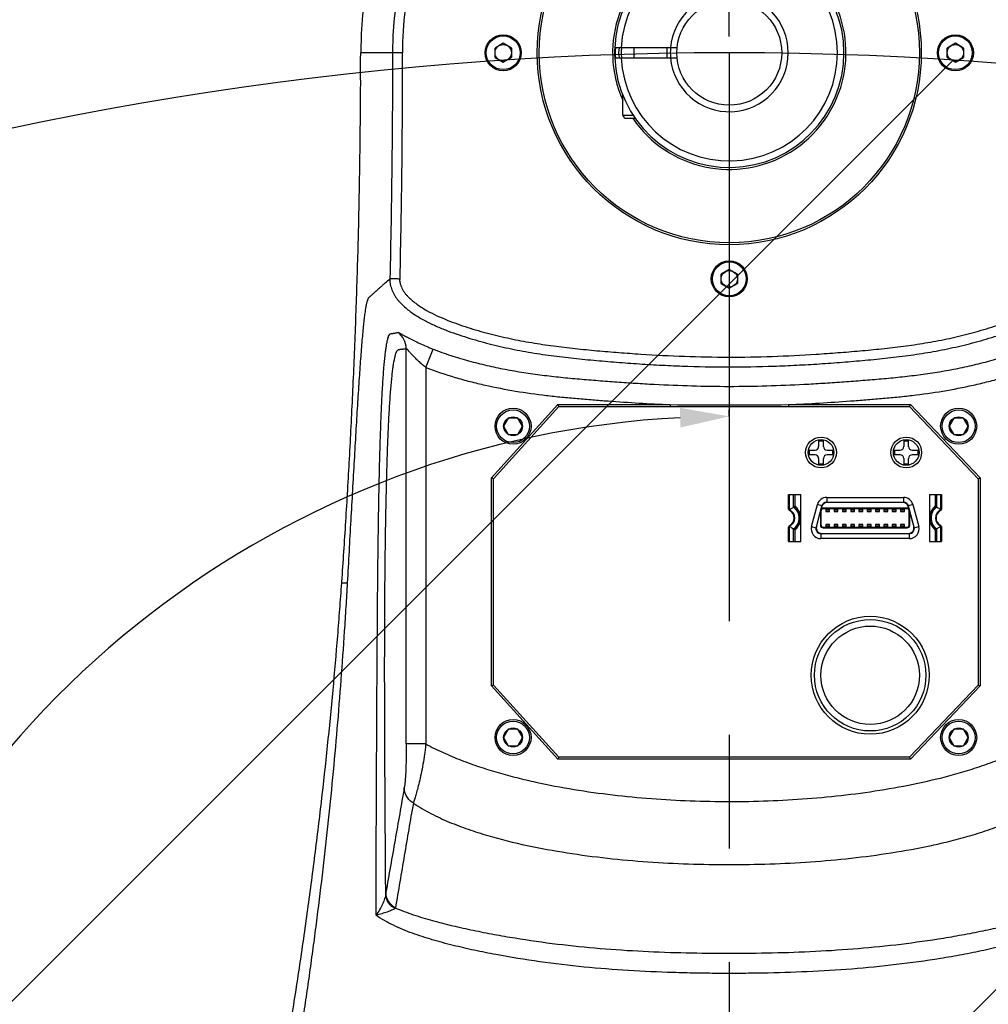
# Model space of a CAD drawing. Header units: millimetres. Extents: x 20 to 4180, y 42 to 2950.
# Tile 91 of 128: x 2442 to 2590, y 2430 to 2580. Entities that reach past the tile are written whole.
import ezdxf

# ---------------------------------------------------------------- set-up
doc = ezdxf.new("R2010")
doc.units = ezdxf.units.MM
doc.header["$LTSCALE"] = 231.275
doc.header["$PDMODE"] = 3
doc.header["$PDSIZE"] = 0.3
doc.linetypes.add('CENTER', pattern=[0.6, 0.375, -0.075, 0.075, -0.075])
doc.layers.get('0').update_dxf_attribs({"linetype": 'CONTINUOUS'})
doc.layers.get('Defpoints').update_dxf_attribs({"linetype": 'CONTINUOUS'})
for name, color, linetype in [('DEFAULT_1', 7, 'CENTER'), ('new_view_6_VBL24', 7, 'CONTINUOUS'), ('SCREW_ASM_PBL28', 7, 'CONTINUOUS'), ('TOP_ASM_PBL26', 7, 'CONTINUOUS')]:
    doc.layers.add(name, color=color, linetype=linetype)
doc.styles.get("Standard").update_dxf_attribs({"font": 'malgun.ttf'})
doc.dimstyles.new('DIMSTYLE_3', dxfattribs={"dimtxt": 20, "dimasz": 7.5, "dimexe": 1, "dimexo": 0.5, "dimgap": 4, "dimtad": 1, "dimdec": 1, "dimdsep": 46, "dimtxsty": 'Standard', "dimblk": '_FILLED', "dimblk1": '_FILLED', "dimblk2": '_FILLED', "dimcen": 0.09, "dimclrt": 134, "dimazin": 2, "dimtp": 0.5, "dimtm": 0.5, "dimtfac": 1, "dimtdec": 65535, "dimtofl": 0, "dimtmove": 0, "dimatfit": 3, "dimldrblk": '_FILLED', "dimfxl": 1, "dimtolj": 1, "dimarcsym": 0})
doc.dimstyles.new('DIMSTYLE_4', dxfattribs={"dimtxt": 20, "dimasz": 7.5, "dimexe": 1, "dimexo": 0.5, "dimtad": 1, "dimdsep": 46, "dimtxsty": 'Standard', "dimblk": '_FILLED', "dimblk1": '_FILLED', "dimblk2": '_FILLED', "dimcen": 0.09, "dimclrt": 134, "dimazin": 2, "dimtp": 1.2, "dimtm": 1.2, "dimtfac": 1, "dimtofl": 0, "dimtmove": 0, "dimatfit": 1, "dimldrblk": '_FILLED', "dimfxl": 1, "dimtolj": 1, "dimarcsym": 0})

# ---------------------------------------------------------------- blocks, each defined once
blk = doc.blocks.new('_FILLED')
at = {"color": 0, "linetype": 'ByBlock'}
blk.add_solid([(0, 0), (-1, 0.2), (-1, -0.2)], dxfattribs=at)
blk = doc.blocks.new('*D5')
at = {"color": 0, "lineweight": -2, "transparency": 16777216}
for p, q in [((2550, 2519.6), (2550, 2520.6)), ((2467.11, 2256.71), (2466.54, 2255.89))]:
    blk.add_line(p, q, dxfattribs=at)
blk.add_arc((2550, 2375.09), 144.51, 92.9739, 232.0261, dxfattribs=at)
at = {"layer": 'Defpoints', "color": 0, "transparency": 16777216}
for p in [(2550, 2519.1), (2550, 2517.66), (2406.47, 2358.31), (2467.4, 2257.12), (2468.23, 2258.31)]:
    blk.add_point(p, dxfattribs=at)
at = {"color": 0, "lineweight": -2, "transparency": 16777216, "xscale": 7.5, "yscale": 7.5, "zscale": 7.5}
for p, rotation in [((2550, 2519.6), 1.486957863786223), ((2467.11, 2256.71), 323.5130421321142)]:
    blk.add_blockref('_FILLED', p, dxfattribs=dict(at, rotation=rotation))
at = {"color": 134, "transparency": 16777216, "insert": (2382.93, 2427.77), "char_height": 20, "width": 59.3333, "attachment_point": 2, "rotation": 72.5, "line_spacing_factor": 0.9}
blk.add_mtext('\\A1;145°', dxfattribs=at)
blk = doc.blocks.new('*D6')
at = {"color": 0, "lineweight": -2, "transparency": 16777216}
for p, q in [((2550, 2577.59), (2550, 2659.56)), ((2247.44, 1617.99), (2200.42, 1550.84))]:
    blk.add_line(p, q, dxfattribs=at)
blk.add_arc((2550, 2050.09), 608.47, 90.70623, 234.29377, dxfattribs=at)
at = {"layer": 'Defpoints', "color": 0, "transparency": 16777216}
for p in [(2550, 2577.09), (2550, 2571.01), (2095.46, 2454.6), (2251.22, 1623.38), (2247.73, 1618.4)]:
    blk.add_point(p, dxfattribs=at)
at = {"color": 0, "lineweight": -2, "transparency": 16777216, "xscale": 7.5, "yscale": 7.5, "zscale": 7.5}
for p, rotation in [((2550, 2658.56), 0.35311459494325), ((2200.99, 1551.66), 324.6468854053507)]:
    blk.add_blockref('_FILLED', p, dxfattribs=dict(at, rotation=rotation))
at = {"color": 134, "transparency": 16777216, "insert": (1940.44, 2242.28), "char_height": 20, "width": 59.3333, "attachment_point": 2, "rotation": 72.5, "line_spacing_factor": 0.9}
blk.add_mtext('\\A1;145°', dxfattribs=at)
blk = doc.blocks.new('*D7')
at = {"color": 0, "lineweight": -2, "transparency": 16777216}
for p, q in [((2974.66, 2371.36), (3034.9, 2416.94)), ((3034.9, 2416.94), (3115.84, 2416.94)), ((2549.91, 2050.09), (2550.09, 2050.09)), ((2550, 2050), (2550, 2050.18))]:
    blk.add_line(p, q, dxfattribs=at)
at = {"layer": 'Defpoints', "color": 0, "transparency": 16777216}
for p in [(2968.68, 2366.84), (2131.32, 1733.34)]:
    blk.add_point(p, dxfattribs=at)
at = {"color": 0, "lineweight": -2, "transparency": 16777216, "xscale": 7.5, "yscale": 7.5, "zscale": 7.5, "rotation": 217.1089430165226}
blk.add_blockref('_FILLED', (2968.68, 2366.84), dxfattribs=at)
at = {"color": 134, "transparency": 16777216, "insert": (3031.68, 2444.23), "char_height": 20, "width": 88, "attachment_point": 1, "line_spacing_factor": 0.9}
blk.add_mtext('\\A1;%%C1050', dxfattribs=at)
blk = doc.blocks.new('TOP_ASM_PBL26', base_point=(2630.33, 2408.97))
at = {"layer": 'TOP_ASM_PBL26', "color": 7}
for p, q in [((2595.83, 2526.43), (2594.58, 2525.71)), ((2597.08, 2525.71), (2595.83, 2526.43)), ((2664.83, 2526.43), (2663.58, 2525.71)), ((2666.08, 2525.71), (2664.83, 2526.43)), ((2578.94, 2524.99), (2574.09, 2524.99)), ((2594.58, 2524.27), (2594.58, 2525.71)), ((2597.08, 2525.71), (2597.08, 2524.27)), ((2663.58, 2524.27), (2663.58, 2525.71)), ((2666.08, 2525.71), (2666.08, 2524.27)), ((2594.58, 2524.27), (2595.83, 2523.54)), ((2595.83, 2523.54), (2597.08, 2524.27)), ((2663.58, 2524.27), (2664.83, 2523.54)), ((2664.83, 2523.54), (2666.08, 2524.27)), ((2630.33, 2491.93), (2629.08, 2491.21)), ((2631.58, 2491.21), (2630.33, 2491.93)), ((2629.08, 2489.77), (2629.08, 2491.21)), ((2631.58, 2491.21), (2631.58, 2489.77)), ((2629.08, 2489.77), (2630.33, 2489.04)), ((2630.33, 2489.04), (2631.58, 2489.77)), ((2581.02, 2419.52), (2581.02, 2479.86)), ((2584.02, 2476.98), (2585.13, 2479.77)), ((2584.02, 2476.98), (2584.02, 2419.51)), ((2594.03, 2460.1), (2604.19, 2471.29)), ((2594.33, 2459.99), (2604.33, 2470.99)), ((2604.33, 2470.99), (2604.19, 2471.29)), ((2604.19, 2471.29), (2621.3, 2471.29)), ((2604.33, 2470.99), (2657.83, 2470.99)), ((2621.3, 2471.29), (2621.3, 2470.99)), ((2639.36, 2471.29), (2639.36, 2470.99)), ((2639.36, 2471.29), (2657.96, 2471.29)), ((2657.83, 2470.99), (2657.96, 2471.29)), ((2657.83, 2470.99), (2668.33, 2459.99)), ((2657.96, 2471.29), (2668.63, 2460.11)), ((2596.61, 2469.24), (2595.88, 2467.99)), ((2598.05, 2469.24), (2596.61, 2469.24)), ((2598.77, 2467.99), (2598.05, 2469.24)), ((2664.61, 2469.24), (2663.88, 2467.99)), ((2666.05, 2469.24), (2664.61, 2469.24)), ((2666.77, 2467.99), (2666.05, 2469.24)), ((2595.88, 2467.99), (2596.61, 2466.74)), ((2598.05, 2466.74), (2598.77, 2467.99)), ((2663.88, 2467.99), (2664.61, 2466.74)), ((2666.05, 2466.74), (2666.77, 2467.99)), ((2596.61, 2466.74), (2598.05, 2466.74)), ((2643.96, 2465.79), (2643.96, 2464.9)), ((2643.96, 2465.79), (2644.69, 2465.79)), ((2644.69, 2464.9), (2644.69, 2465.79)), ((2656.96, 2465.79), (2656.96, 2464.9)), ((2656.96, 2465.79), (2657.69, 2465.79)), ((2657.69, 2464.9), (2657.69, 2465.79)), ((2664.61, 2466.74), (2666.05, 2466.74)), ((2642.53, 2464.35), (2642.53, 2463.62)), ((2642.53, 2464.35), (2643.41, 2464.35)), ((2645.24, 2464.35), (2646.13, 2464.35)), ((2646.13, 2463.62), (2646.13, 2464.35)), ((2655.53, 2464.35), (2655.53, 2463.62)), ((2655.53, 2464.35), (2656.41, 2464.35)), ((2658.24, 2464.35), (2659.13, 2464.35)), ((2659.13, 2463.62), (2659.13, 2464.35)), ((2643.41, 2463.62), (2642.53, 2463.62)), ((2643.96, 2463.07), (2643.96, 2462.19)), ((2644.69, 2462.19), (2644.69, 2463.07)), ((2646.13, 2463.62), (2645.24, 2463.62)), ((2656.41, 2463.62), (2655.53, 2463.62)), ((2656.96, 2463.07), (2656.96, 2462.19)), ((2657.69, 2462.19), (2657.69, 2463.07)), ((2659.13, 2463.62), (2658.24, 2463.62)), ((2644.69, 2462.19), (2643.96, 2462.19)), ((2657.69, 2462.19), (2656.96, 2462.19)), ((2594.03, 2428.37), (2594.03, 2460.1)), ((2594.33, 2459.99), (2594.03, 2460.1)), ((2594.33, 2428.49), (2594.33, 2459.99)), ((2668.33, 2459.99), (2668.63, 2460.11)), ((2668.33, 2459.99), (2668.33, 2428.49)), ((2668.63, 2460.11), (2668.63, 2428.37)), ((2639.38, 2455.41), (2639.38, 2457.59)), ((2639.38, 2457.59), (2641.23, 2457.59)), ((2639.48, 2457.59), (2639.48, 2455.25)), ((2640.14, 2455.63), (2640.14, 2457.59)), ((2640.34, 2457.59), (2640.34, 2455.73)), ((2640.38, 2455.84), (2640.38, 2457.59)), ((2641.23, 2450.39), (2641.23, 2457.59)), ((2645.2, 2457.14), (2645.2, 2456.39)), ((2645.2, 2457.14), (2656.91, 2457.14)), ((2656.91, 2457.14), (2656.91, 2456.73)), ((2660.88, 2457.59), (2660.88, 2450.39)), ((2660.88, 2457.59), (2662.73, 2457.59)), ((2661.73, 2457.59), (2661.73, 2455.84)), ((2661.77, 2455.73), (2661.77, 2457.59)), ((2661.96, 2457.59), (2661.96, 2455.63)), ((2662.62, 2455.25), (2662.62, 2457.59)), ((2662.73, 2457.59), (2662.73, 2455.41)), ((2642.88, 2452.69), (2643.78, 2456.05)), ((2644.42, 2455.79), (2643.56, 2452.59)), ((2644.45, 2455.87), (2643.78, 2456.05)), ((2644.36, 2455.39), (2644.46, 2455.74)), ((2657.74, 2455.39), (2644.36, 2455.39)), ((2657.71, 2455.49), (2644.39, 2455.49)), ((2645.04, 2455.39), (2645.04, 2455)), ((2645.2, 2456.39), (2656.91, 2456.39)), ((2656.87, 2456.34), (2645.23, 2456.34)), ((2645.64, 2455), (2645.64, 2455.39)), ((2646.31, 2455.39), (2646.31, 2455)), ((2646.91, 2455), (2646.91, 2455.39)), ((2647.58, 2455.39), (2647.58, 2455)), ((2648.18, 2455), (2648.18, 2455.39)), ((2648.85, 2455.39), (2648.85, 2455)), ((2649.45, 2455), (2649.45, 2455.39)), ((2650.12, 2455.39), (2650.12, 2455)), ((2650.72, 2455), (2650.72, 2455.39)), ((2651.39, 2455.39), (2651.39, 2455)), ((2651.99, 2455), (2651.99, 2455.39)), ((2652.66, 2455.39), (2652.66, 2455)), ((2653.26, 2455), (2653.26, 2455.39)), ((2653.93, 2455.39), (2653.93, 2455)), ((2654.53, 2455), (2654.53, 2455.39)), ((2655.2, 2455.39), (2655.2, 2455)), ((2655.8, 2455), (2655.8, 2455.39)), ((2656.47, 2455.39), (2656.47, 2455)), ((2656.91, 2456.74), (2656.91, 2456.73)), ((2657.07, 2455), (2657.07, 2455.39)), ((2657.64, 2455.74), (2657.74, 2455.39)), ((2658.33, 2456.05), (2657.66, 2455.87)), ((2658.54, 2452.59), (2657.68, 2455.79)), ((2658.33, 2456.05), (2659.23, 2452.69)), ((2643.63, 2452.64), (2644.16, 2454.64)), ((2644.16, 2454.64), (2644.34, 2454.64)), ((2644.24, 2454.64), (2644.24, 2452.89)), ((2644.34, 2452.89), (2644.34, 2455.09)), ((2645.04, 2455.24), (2645.64, 2455.24)), ((2645.04, 2455), (2645.64, 2455)), ((2646.31, 2455.24), (2646.91, 2455.24)), ((2646.31, 2455), (2646.91, 2455)), ((2647.58, 2455.24), (2648.18, 2455.24)), ((2647.58, 2455), (2648.18, 2455)), ((2648.85, 2455.24), (2649.45, 2455.24)), ((2648.85, 2455), (2649.45, 2455)), ((2650.12, 2455.24), (2650.72, 2455.24)), ((2650.12, 2455), (2650.72, 2455)), ((2651.39, 2455.24), (2651.99, 2455.24)), ((2651.39, 2455), (2651.99, 2455)), ((2652.66, 2455.24), (2653.26, 2455.24)), ((2652.66, 2455), (2653.26, 2455)), ((2653.93, 2455.24), (2654.53, 2455.24)), ((2653.93, 2455), (2654.53, 2455)), ((2655.2, 2455.24), (2655.8, 2455.24)), ((2655.2, 2455), (2655.8, 2455)), ((2656.47, 2455.24), (2657.07, 2455.24)), ((2656.47, 2455), (2657.07, 2455)), ((2657.77, 2452.89), (2657.77, 2455.09)), ((2657.94, 2454.64), (2657.77, 2454.64)), ((2657.87, 2452.89), (2657.87, 2454.64)), ((2657.94, 2454.64), (2658.48, 2452.64)), ((2639.38, 2450.39), (2639.38, 2452.56)), ((2639.48, 2452.73), (2639.48, 2450.39)), ((2640.14, 2450.39), (2640.14, 2452.34)), ((2640.34, 2452.25), (2640.34, 2450.39)), ((2642.88, 2452.69), (2643.55, 2452.51)), ((2644.24, 2452.89), (2644.34, 2452.89)), ((2644.64, 2452.59), (2644.64, 2452.49)), ((2644.64, 2452.59), (2657.47, 2452.59)), ((2644.64, 2452.49), (2657.47, 2452.49)), ((2645.04, 2452.98), (2645.04, 2452.59)), ((2645.64, 2452.98), (2645.04, 2452.98)), ((2645.64, 2452.74), (2645.04, 2452.74)), ((2645.64, 2452.59), (2645.64, 2452.98)), ((2646.31, 2452.98), (2646.31, 2452.59)), ((2646.91, 2452.98), (2646.31, 2452.98)), ((2646.91, 2452.74), (2646.31, 2452.74)), ((2646.91, 2452.59), (2646.91, 2452.98)), ((2647.58, 2452.98), (2647.58, 2452.59)), ((2648.18, 2452.98), (2647.58, 2452.98)), ((2648.18, 2452.74), (2647.58, 2452.74)), ((2648.18, 2452.59), (2648.18, 2452.98)), ((2648.85, 2452.98), (2648.85, 2452.59)), ((2649.45, 2452.98), (2648.85, 2452.98)), ((2649.45, 2452.74), (2648.85, 2452.74)), ((2649.45, 2452.59), (2649.45, 2452.98)), ((2650.12, 2452.98), (2650.12, 2452.59)), ((2650.72, 2452.98), (2650.12, 2452.98)), ((2650.72, 2452.74), (2650.12, 2452.74)), ((2650.72, 2452.59), (2650.72, 2452.98)), ((2651.39, 2452.98), (2651.39, 2452.59)), ((2651.99, 2452.98), (2651.39, 2452.98)), ((2651.99, 2452.74), (2651.39, 2452.74)), ((2651.99, 2452.59), (2651.99, 2452.98)), ((2652.66, 2452.98), (2652.66, 2452.59)), ((2653.26, 2452.98), (2652.66, 2452.98)), ((2653.26, 2452.74), (2652.66, 2452.74)), ((2653.26, 2452.59), (2653.26, 2452.98)), ((2653.93, 2452.98), (2653.93, 2452.59)), ((2654.53, 2452.98), (2653.93, 2452.98)), ((2654.53, 2452.74), (2653.93, 2452.74)), ((2654.53, 2452.59), (2654.53, 2452.98)), ((2655.2, 2452.98), (2655.2, 2452.59)), ((2655.8, 2452.98), (2655.2, 2452.98)), ((2655.8, 2452.74), (2655.2, 2452.74)), ((2655.8, 2452.59), (2655.8, 2452.98)), ((2656.47, 2452.98), (2656.47, 2452.59)), ((2657.07, 2452.98), (2656.47, 2452.98)), ((2657.07, 2452.74), (2656.47, 2452.74)), ((2657.07, 2452.59), (2657.07, 2452.98)), ((2657.47, 2452.49), (2657.47, 2452.59)), ((2657.77, 2452.89), (2657.87, 2452.89)), ((2658.56, 2452.51), (2659.23, 2452.69)), ((2661.77, 2450.39), (2661.77, 2452.25)), ((2661.96, 2452.34), (2661.96, 2450.39)), ((2662.62, 2450.39), (2662.62, 2452.73)), ((2662.73, 2452.56), (2662.73, 2450.39)), ((2640.38, 2450.39), (2640.38, 2452.13)), ((2644.3, 2451.59), (2644.3, 2450.84)), ((2657.81, 2450.84), (2644.3, 2450.84)), ((2657.77, 2451.59), (2644.34, 2451.59)), ((2644.4, 2451.64), (2657.7, 2451.64)), ((2657.81, 2450.84), (2657.81, 2451.59)), ((2661.73, 2452.13), (2661.73, 2450.39)), ((2639.38, 2450.39), (2641.23, 2450.39)), ((2660.88, 2450.39), (2662.73, 2450.39)), ((2571.19, 2444.08), (2571.21, 2444.26)), ((2571.19, 2444.08), (2572.08, 2444.08)), ((2594.33, 2428.49), (2594.03, 2428.37)), ((2604.19, 2417.19), (2594.03, 2428.37)), ((2604.33, 2417.49), (2594.33, 2428.49)), ((2668.33, 2428.49), (2657.83, 2417.49)), ((2668.63, 2428.37), (2657.96, 2417.19)), ((2668.33, 2428.49), (2668.63, 2428.37)), ((2596.61, 2421.74), (2595.88, 2420.49)), ((2598.05, 2421.74), (2596.61, 2421.74)), ((2598.77, 2420.49), (2598.05, 2421.74)), ((2664.61, 2421.74), (2663.88, 2420.49)), ((2666.05, 2421.74), (2664.61, 2421.74)), ((2666.77, 2420.49), (2666.05, 2421.74)), ((2595.88, 2420.49), (2596.61, 2419.24)), ((2596.61, 2419.24), (2598.05, 2419.24)), ((2598.05, 2419.24), (2598.77, 2420.49)), ((2663.88, 2420.49), (2664.61, 2419.24)), ((2664.61, 2419.24), (2666.05, 2419.24)), ((2666.05, 2419.24), (2666.77, 2420.49)), ((2604.33, 2417.49), (2604.19, 2417.19)), ((2657.96, 2417.19), (2604.19, 2417.19)), ((2657.83, 2417.49), (2604.33, 2417.49)), ((2657.83, 2417.49), (2657.96, 2417.19))]:
    blk.add_line(p, q, dxfattribs=at)
for centre, radius in [((2630.33, 2524.99), 29.3), ((2630.33, 2524.99), 29), ((2595.83, 2524.99), 2.75), ((2595.83, 2524.99), 2.58), ((2664.83, 2524.99), 2.75), ((2664.83, 2524.99), 2.58), ((2595.83, 2524.99), 1.25), ((2664.83, 2524.99), 1.25), ((2630.33, 2490.49), 2.75), ((2630.33, 2490.49), 2.58), ((2630.33, 2490.49), 1.25), ((2597.33, 2467.99), 2.75), ((2597.33, 2467.99), 2.5), ((2665.33, 2467.99), 2.75), ((2665.33, 2467.99), 2.5), ((2597.33, 2467.99), 1.44), ((2665.33, 2467.99), 1.44), ((2644.33, 2463.99), 2.35), ((2644.33, 2463.99), 1.96), ((2657.33, 2463.99), 2.35), ((2657.33, 2463.99), 1.96), ((2651.83, 2429.99), 9), ((2651.83, 2429.99), 8.5), ((2651.83, 2429.99), 7.51), ((2597.33, 2420.49), 2.75), ((2597.33, 2420.49), 2.5), ((2665.33, 2420.49), 2.75), ((2665.33, 2420.49), 2.5), ((2597.33, 2420.49), 1.44), ((2665.33, 2420.49), 1.44)]:
    blk.add_circle(centre, radius, dxfattribs=at)
for centre, radius, start, end in [((2630.33, 2524.99), 56.24, 0, 180), ((2630.33, 2524.99), 51.39, 0, 180), ((2630.33, 2524.99), 49.89, 359.9858, 180.0142), ((2630.33, 2524.99), 17.8, 214.1865, 204.0683), ((2630.33, 2524.99), 17.5, 177.5438, 182.4562), ((2630.33, 2524.99), 17.4, 177.5294, 182.4706), ((2616.83, 2524.99), 3.4, 167.2547, 192.7453), ((2616.83, 2524.99), 3, 165.5166, 194.4834), ((2630.33, 2524.99), 9, 175.2198, 184.7802), ((2578.02, 2479.86), 3, 0.0306, 54.7901), ((2630.33, 4702.37), 2231.1, 269.7681, 270.2319), ((2643.41, 2464.9), 0.55, 270, 360), ((2645.24, 2464.9), 0.55, 180, 270), ((2656.41, 2464.9), 0.55, 270, 360), ((2658.24, 2464.9), 0.55, 180, 270), ((2643.41, 2463.07), 0.55, 0, 90), ((2645.24, 2463.07), 0.55, 90, 180), ((2656.41, 2463.07), 0.55, 0, 90), ((2658.24, 2463.07), 0.55, 90, 180), ((2645.2, 2455.67), 1.47, 90, 165), ((2656.91, 2455.67), 1.47, 15, 90), ((2642.14, 2451.32), 4.74, 124.0265, 124.7498), ((2638.98, 2453.99), 1.36, 291.9436, 68.0564), ((2644.41, 2447.37), 9.3, 115.9923, 117.3222), ((2638.98, 2453.99), 2.02, 305.3414, 54.6586), ((2638.98, 2453.99), 2.21, 307.9696, 52.0304), ((2640.58, 2455.84), 0.2, 180, 229.2272), ((2638.98, 2453.99), 2.25, 310.7728, 49.2272), ((2644.64, 2455.09), 0.3, 90, 180), ((2645.19, 2455.59), 0.8, 89.8457, 165), ((2645.23, 2455.54), 0.8, 90, 165), ((2656.87, 2455.54), 0.8, 15, 90), ((2656.91, 2455.59), 0.8, 15, 90.0783), ((2657.47, 2455.09), 0.3, 0, 90), ((2663.13, 2453.99), 2.25, 130.7728, 229.2272), ((2663.13, 2453.99), 2.21, 127.9696, 232.0304), ((2663.13, 2453.99), 2.02, 125.3414, 234.6586), ((2661.53, 2455.84), 0.2, 310.7728, 360), ((2657.69, 2447.37), 9.3, 62.6778, 64.0077), ((2663.13, 2453.99), 1.36, 111.9436, 248.0564), ((2659.99, 2451.35), 4.69, 55.2468, 55.9769), ((2638.98, 2453.99), 1.25, 301.1595, 58.8405), ((2663.13, 2453.99), 1.25, 121.1595, 238.8405), ((2642.11, 2456.62), 4.69, 235.2468, 235.9769), ((2644.41, 2460.6), 9.3, 242.6778, 244.0077), ((2640.58, 2452.13), 0.2, 130.7728, 180), ((2644.3, 2452.31), 1.47, 165, 270), ((2644.34, 2452.39), 0.8, 165, 270), ((2644.4, 2452.44), 0.8, 165, 270), ((2644.64, 2452.89), 0.4, 180, 270), ((2644.64, 2452.89), 0.3, 180, 270), ((2657.47, 2452.89), 0.4, 270, 360), ((2657.47, 2452.89), 0.3, 270, 360), ((2657.7, 2452.44), 0.8, 270, 15), ((2657.77, 2452.39), 0.8, 270, 15), ((2657.81, 2452.31), 1.47, 270, 15), ((2661.53, 2452.13), 0.2, 0, 49.2272), ((2657.69, 2460.6), 9.3, 295.9923, 297.3222), ((2659.97, 2456.66), 4.74, 304.0265, 304.7498), ((2579.53, 2394.08), 0.412, 112.1228, 129.8359)]:
    blk.add_arc(centre, radius, start, end, dxfattribs=at)
for points, knots in [([(2571.21, 2444.26), (2571.31, 2445.78), (2571.52, 2448.85), (2571.92, 2455.11), (2572.39, 2463.13), (2572.89, 2472.97), (2573.24, 2481.34), (2573.48, 2488.15), (2573.64, 2493.33), (2573.78, 2498.55), (2573.87, 2502.92), (2573.93, 2506.43), (2573.97, 2509.07), (2574.01, 2511.71), (2574.03, 2514.36), (2574.06, 2517.02), (2574.08, 2519.23), (2574.08, 2521), (2574.07, 2522.77), (2574.07, 2524.1), (2574.09, 2524.99)], [0, 0, 0, 0, 0.056591, 0.114304, 0.232825, 0.355003, 0.48026, 0.543858, 0.608002, 0.672615, 0.73762, 0.770245, 0.802939, 0.835693, 0.868495, 0.901337, 0.934208, 0.950652, 0.967099, 1, 1, 1, 1]), ([(2578.94, 2524.99), (2578.91, 2523.55), (2578.93, 2521.39), (2578.93, 2518.52), (2578.91, 2515.65), (2578.88, 2512.06), (2578.84, 2507.75), (2578.78, 2503.44), (2578.69, 2497.69), (2578.6, 2493.38), (2578.54, 2490.51)], [0, 0, 0, 0, 0.124998, 0.187498, 0.249999, 0.374999, 0.499999, 0.624999, 0.75, 1, 1, 1, 1]), ([(2580.43, 2524.97), (2580.34, 2524.98), (2580.15, 2524.98), (2579.88, 2524.98), (2579.63, 2524.99), (2579.43, 2524.99), (2579.3, 2524.99), (2579.21, 2524.99), (2579.13, 2524.99), (2579.07, 2524.99), (2579.02, 2524.99), (2578.98, 2524.99), (2578.95, 2524.99), (2578.94, 2524.99), (2578.94, 2524.99)], [0, 0, 0, 0, 0.190813, 0.374613, 0.544649, 0.694672, 0.760421, 0.819168, 0.870371, 0.913559, 0.948334, 0.974376, 0.991451, 1, 1, 1, 1]), ([(2580.43, 2524.97), (2580.41, 2523.54), (2580.43, 2521.38), (2580.43, 2518.5), (2580.41, 2516.34), (2580.39, 2514.19), (2580.37, 2511.31), (2580.34, 2507.71), (2580.28, 2503.4), (2580.19, 2497.65), (2580.1, 2493.33), (2580.04, 2490.46)], [0, 0, 0, 0, 0.124999, 0.187499, 0.249999, 0.312499, 0.374999, 0.499999, 0.625, 0.75, 1, 1, 1, 1]), ([(2572.08, 2444.08), (2572.17, 2445.69), (2572.35, 2448.87), (2572.7, 2455.11), (2573.04, 2461.18), (2573.38, 2467.02), (2573.62, 2471.08), (2573.86, 2474.81), (2574.09, 2478.13), (2574.28, 2480.61), (2574.44, 2482.33), (2574.55, 2483.42), (2574.65, 2484.39), (2574.76, 2485.21), (2574.86, 2485.91), (2574.95, 2486.49), (2575.05, 2486.94), (2575.14, 2487.27), (2575.23, 2487.5), (2575.33, 2487.63), (2575.42, 2487.72), (2575.52, 2487.8), (2575.6, 2487.88), (2575.72, 2487.98), (2575.87, 2488.11), (2576.05, 2488.27), (2576.23, 2488.43), (2576.46, 2488.65), (2576.76, 2488.91), (2577.12, 2489.23), (2577.47, 2489.55), (2577.95, 2489.97), (2578.3, 2490.29), (2578.54, 2490.51)], [0, 0, 0, 0, 0.100602, 0.199505, 0.390019, 0.480073, 0.565165, 0.643677, 0.713535, 0.773102, 0.798784, 0.821679, 0.841766, 0.859158, 0.873831, 0.88584, 0.895453, 0.902647, 0.907349, 0.910447, 0.913012, 0.915477, 0.917965, 0.920451, 0.925425, 0.930398, 0.935371, 0.940344, 0.950289, 0.960234, 0.970177, 0.980119, 1, 1, 1, 1]), ([(2578.54, 2490.51), (2578.53, 2490.36), (2578.53, 2490.15), (2578.56, 2489.86), (2578.62, 2489.57), (2578.71, 2489.22), (2578.85, 2488.81), (2579.02, 2488.4), (2579.22, 2488.02), (2579.46, 2487.65), (2579.72, 2487.3), (2580.01, 2486.97), (2580.41, 2486.54), (2580.94, 2486.05), (2581.63, 2485.51), (2582.34, 2485.01), (2583.09, 2484.55), (2584.11, 2483.98), (2585.42, 2483.35), (2587.03, 2482.67), (2589.22, 2481.87), (2592, 2481.01), (2595.38, 2480.14), (2598.81, 2479.44), (2602.26, 2478.88), (2605.73, 2478.45), (2608.62, 2478.15), (2610.94, 2477.95), (2613.27, 2477.76), (2616.17, 2477.54), (2619.66, 2477.33), (2624.31, 2477.12), (2630.13, 2477), (2635.96, 2477.11), (2640.61, 2477.31), (2644.1, 2477.51), (2647.59, 2477.77), (2651.07, 2478.06), (2654.54, 2478.4), (2658.01, 2478.83), (2661.47, 2479.37), (2664.89, 2480.06), (2668.28, 2480.9), (2671.07, 2481.75), (2673.27, 2482.53), (2674.88, 2483.19), (2676.47, 2483.93), (2677.74, 2484.64), (2678.72, 2485.28), (2679.42, 2485.8), (2680.08, 2486.37), (2680.69, 2487), (2681.24, 2487.68), (2681.6, 2488.32), (2681.82, 2488.85), (2681.94, 2489.2), (2682.01, 2489.48), (2682.06, 2489.69), (2682.1, 2489.91), (2682.11, 2490.05), (2682.12, 2490.12)], [0, 0, 0, 0, 0.00386, 0.005808, 0.007761, 0.011665, 0.015567, 0.019471, 0.023377, 0.027283, 0.031189, 0.035095, 0.039002, 0.046814, 0.054626, 0.062439, 0.070253, 0.078066, 0.093691, 0.109318, 0.124944, 0.156195, 0.187448, 0.2187, 0.249953, 0.281207, 0.312461, 0.328088, 0.343715, 0.37497, 0.406224, 0.437478, 0.499984, 0.56249, 0.593744, 0.624998, 0.656253, 0.687507, 0.718762, 0.750016, 0.781269, 0.812522, 0.843774, 0.875025, 0.890652, 0.906279, 0.921904, 0.937528, 0.945341, 0.953154, 0.960966, 0.968777, 0.976586, 0.984391, 0.988295, 0.992197, 0.994149, 0.996102, 0.998055, 1, 1, 1, 1]), ([(2580.04, 2490.46), (2579.94, 2490.46), (2579.75, 2490.47), (2579.48, 2490.48), (2579.23, 2490.49), (2579.04, 2490.5), (2578.9, 2490.5), (2578.81, 2490.51), (2578.74, 2490.51), (2578.67, 2490.51), (2578.63, 2490.51), (2578.6, 2490.51), (2578.58, 2490.51), (2578.56, 2490.51), (2578.55, 2490.51), (2578.54, 2490.51), (2578.54, 2490.51), (2578.54, 2490.51)], [0, 0, 0, 0, 0.19087, 0.374709, 0.544747, 0.69472, 0.760421, 0.819103, 0.870227, 0.913321, 0.947992, 0.962071, 0.973934, 0.983559, 0.991006, 0.996045, 1, 1, 1, 1]), ([(2580.04, 2490.46), (2580.03, 2490.42), (2580.03, 2490.35), (2580.03, 2490.25), (2580.03, 2490.14), (2580.05, 2490.04), (2580.07, 2489.94), (2580.1, 2489.8), (2580.15, 2489.63), (2580.22, 2489.44), (2580.32, 2489.18), (2580.47, 2488.86), (2580.69, 2488.5), (2580.94, 2488.17), (2581.22, 2487.86), (2581.61, 2487.46), (2582.14, 2487), (2582.81, 2486.5), (2583.51, 2486.04), (2584.47, 2485.48), (2585.72, 2484.85), (2587.26, 2484.19), (2588.83, 2483.6), (2590.94, 2482.89), (2593.62, 2482.12), (2596.88, 2481.35), (2600.17, 2480.73), (2603.48, 2480.23), (2606.81, 2479.84), (2610.14, 2479.52), (2613.47, 2479.24), (2617.93, 2478.92), (2623.5, 2478.63), (2630.19, 2478.5), (2636.89, 2478.62), (2642.46, 2478.9), (2646.91, 2479.22), (2650.25, 2479.49), (2653.58, 2479.81), (2656.9, 2480.19), (2660.22, 2480.68), (2663.51, 2481.29), (2666.23, 2481.92), (2668.38, 2482.51), (2669.98, 2482.99), (2671.57, 2483.51), (2673.14, 2484.09), (2674.69, 2484.74), (2675.94, 2485.36), (2676.91, 2485.9), (2677.62, 2486.35), (2678.3, 2486.83), (2678.95, 2487.37), (2679.44, 2487.86), (2679.8, 2488.29), (2680.05, 2488.63), (2680.26, 2488.99), (2680.4, 2489.31), (2680.49, 2489.58), (2680.54, 2489.78), (2680.59, 2489.98), (2680.62, 2490.12), (2680.62, 2490.19)], [0, 0, 0, 0, 0.000977, 0.001953, 0.002929, 0.003906, 0.004882, 0.005859, 0.007812, 0.009765, 0.011718, 0.015623, 0.019528, 0.023433, 0.027339, 0.031246, 0.039057, 0.046868, 0.054681, 0.062493, 0.078117, 0.093741, 0.109367, 0.124992, 0.156241, 0.187491, 0.218741, 0.249991, 0.281243, 0.312494, 0.343746, 0.374997, 0.437499, 0.5, 0.562501, 0.625003, 0.656255, 0.687506, 0.718758, 0.750009, 0.78126, 0.81251, 0.843759, 0.859385, 0.875011, 0.890637, 0.906262, 0.921887, 0.93751, 0.945323, 0.953136, 0.960948, 0.968759, 0.976569, 0.980475, 0.98438, 0.988285, 0.99219, 0.994143, 0.996096, 0.998049, 1, 1, 1, 1]), ([(2576.43, 2393.36), (2576.44, 2396.07), (2576.45, 2401.49), (2576.49, 2412.33), (2576.54, 2423.19), (2576.6, 2432.7), (2576.64, 2438.13), (2576.68, 2443.53), (2576.74, 2448.87), (2576.81, 2454.16), (2576.88, 2458.01), (2576.96, 2461.74), (2577.06, 2465.32), (2577.17, 2468.67), (2577.3, 2471.75), (2577.45, 2474.47), (2577.61, 2476.78), (2577.76, 2478.44), (2577.89, 2479.54), (2577.99, 2480.2), (2578.09, 2480.76), (2578.19, 2481.22), (2578.29, 2481.58), (2578.38, 2481.82), (2578.46, 2481.96), (2578.51, 2482.03), (2578.56, 2482.09), (2578.64, 2482.13), (2578.73, 2482.15), (2578.85, 2482.15), (2578.96, 2482.16), (2579.11, 2482.19), (2579.3, 2482.21), (2579.53, 2482.26), (2579.68, 2482.29), (2579.75, 2482.31)], [0, 0, 0, 0, 0.090216, 0.180423, 0.361187, 0.451806, 0.497061, 0.542181, 0.63141, 0.67518, 0.718054, 0.759676, 0.799574, 0.837132, 0.871565, 0.901997, 0.927823, 0.948762, 0.957397, 0.964833, 0.971109, 0.976269, 0.980378, 0.983524, 0.984754, 0.985766, 0.986585, 0.987281, 0.988561, 0.989818, 0.991089, 0.992358, 0.994897, 0.997444, 1, 1, 1, 1]), ([(2579.75, 2482.31), (2579.76, 2482.31), (2579.78, 2482.31), (2579.81, 2482.3), (2579.85, 2482.28), (2579.94, 2482.25), (2580.07, 2482.18), (2580.25, 2482.08), (2580.48, 2481.96), (2580.75, 2481.81), (2581.06, 2481.65), (2581.54, 2481.39), (2582.22, 2481.05), (2583.12, 2480.62), (2584.1, 2480.19), (2584.78, 2479.91), (2585.13, 2479.77)], [0, 0, 0, 0, 0.003589, 0.009297, 0.017215, 0.027354, 0.054342, 0.090081, 0.134036, 0.185732, 0.244726, 0.3105, 0.459879, 0.628724, 0.810947, 1, 1, 1, 1]), ([(2577.9, 2396.66), (2577.87, 2401.79), (2577.82, 2409.49), (2577.76, 2419.76), (2577.74, 2427.48), (2577.74, 2435.2), (2577.77, 2442.88), (2577.84, 2449.22), (2577.92, 2454.21), (2578, 2457.84), (2578.09, 2461.35), (2578.19, 2464.7), (2578.32, 2467.83), (2578.46, 2470.67), (2578.63, 2473.16), (2578.79, 2474.98), (2578.93, 2476.22), (2579.03, 2477), (2579.13, 2477.67), (2579.24, 2478.23), (2579.34, 2478.7), (2579.45, 2479.07), (2579.55, 2479.33), (2579.63, 2479.48), (2579.69, 2479.59), (2579.78, 2479.68), (2579.91, 2479.72), (2580.02, 2479.73), (2580.13, 2479.73), (2580.24, 2479.74), (2580.39, 2479.76), (2580.58, 2479.78), (2580.8, 2479.82), (2580.95, 2479.84), (2581.02, 2479.86)], [0, 0, 0, 0, 0.182249, 0.273481, 0.36496, 0.456549, 0.547821, 0.637807, 0.681881, 0.724989, 0.766754, 0.806668, 0.84406, 0.878055, 0.907724, 0.932519, 0.943015, 0.952252, 0.960252, 0.967053, 0.972702, 0.977264, 0.980824, 0.982259, 0.983472, 0.985292, 0.986691, 0.988016, 0.989336, 0.99066, 0.991987, 0.994646, 0.997316, 1, 1, 1, 1]), ([(2581.02, 2479.86), (2581.03, 2479.86), (2581.04, 2479.85), (2581.07, 2479.84), (2581.1, 2479.81), (2581.14, 2479.76), (2581.19, 2479.71), (2581.27, 2479.63), (2581.38, 2479.5), (2581.53, 2479.33), (2581.7, 2479.14), (2581.89, 2478.94), (2582.09, 2478.74), (2582.3, 2478.52), (2582.6, 2478.22), (2582.99, 2477.85), (2583.49, 2477.41), (2583.84, 2477.13), (2584.02, 2476.98)], [0, 0, 0, 0, 0.003608, 0.01066, 0.021341, 0.035445, 0.052719, 0.072847, 0.120304, 0.175449, 0.236553, 0.302293, 0.371722, 0.444166, 0.519096, 0.674769, 0.835942, 1, 1, 1, 1]), ([(2585.13, 2479.77), (2586.01, 2479.42), (2587.81, 2478.78), (2590.55, 2477.96), (2593.33, 2477.26), (2597.06, 2476.48), (2600.84, 2475.9), (2604.63, 2475.47), (2607.47, 2475.2), (2610.33, 2474.97), (2613.18, 2474.76), (2616.03, 2474.56), (2619.84, 2474.34), (2624.61, 2474.14), (2630.33, 2474.05), (2636.05, 2474.14), (2640.81, 2474.34), (2644.62, 2474.56), (2647.48, 2474.76), (2650.33, 2474.97), (2653.18, 2475.2), (2656.03, 2475.47), (2659.82, 2475.9), (2663.59, 2476.48), (2667.33, 2477.26), (2670.1, 2477.96), (2672.84, 2478.78), (2674.64, 2479.42), (2675.53, 2479.77)], [0, 0, 0, 0, 0.031247, 0.062495, 0.093745, 0.124995, 0.187488, 0.218739, 0.249991, 0.281242, 0.312494, 0.343745, 0.374997, 0.437499, 0.5, 0.562501, 0.625002, 0.656254, 0.687505, 0.718757, 0.750009, 0.78126, 0.812511, 0.875004, 0.906254, 0.937503, 0.968753, 1, 1, 1, 1]), ([(2584.02, 2476.98), (2585.48, 2476.4), (2587.73, 2475.65), (2590.77, 2474.81), (2593.84, 2474.07), (2597.72, 2473.32), (2601.63, 2472.78), (2604.77, 2472.44), (2607.13, 2472.23), (2609.48, 2472.03), (2612.63, 2471.79), (2616.57, 2471.52), (2619.72, 2471.35), (2621.3, 2471.29)], [0, 0, 0, 0, 0.124968, 0.187471, 0.249974, 0.374967, 0.499967, 0.562471, 0.624975, 0.68748, 0.749984, 0.874992, 1, 1, 1, 1]), ([(2639.36, 2471.29), (2640.93, 2471.35), (2644.09, 2471.52), (2648.02, 2471.79), (2651.17, 2472.03), (2653.53, 2472.23), (2655.89, 2472.44), (2659.03, 2472.78), (2662.94, 2473.32), (2666.81, 2474.07), (2669.88, 2474.81), (2672.92, 2475.65), (2675.17, 2476.4), (2676.64, 2476.98)], [0, 0, 0, 0, 0.125008, 0.250016, 0.31252, 0.375025, 0.437529, 0.500033, 0.625033, 0.750026, 0.812529, 0.875032, 1, 1, 1, 1]), ([(2639.44, 2455.21), (2639.43, 2455.23), (2639.39, 2455.29), (2639.38, 2455.36), (2639.38, 2455.41)], [0, 0, 0, 0, 0.258563, 1, 1, 1, 1]), ([(2639.48, 2455.25), (2639.54, 2455.28), (2639.75, 2455.42), (2639.97, 2455.54), (2640.14, 2455.63)], [0, 0, 0, 0, 0.252383, 1, 1, 1, 1]), ([(2656.91, 2456.73), (2656.91, 2456.68), (2656.91, 2456.56), (2656.91, 2456.45), (2656.91, 2456.39)], [0, 0, 0, 0, 0.483173, 1, 1, 1, 1]), ([(2662.62, 2455.25), (2662.57, 2455.28), (2662.35, 2455.42), (2662.13, 2455.54), (2661.96, 2455.63)], [0, 0, 0, 0, 0.252383, 1, 1, 1, 1]), ([(2662.73, 2455.41), (2662.73, 2455.39), (2662.72, 2455.32), (2662.7, 2455.26), (2662.67, 2455.21)], [0, 0, 0, 0, 0.247499, 1, 1, 1, 1]), ([(2639.62, 2455.06), (2639.61, 2455.07), (2639.54, 2455.11), (2639.48, 2455.17), (2639.44, 2455.21)], [0, 0, 0, 0, 0.246131, 1, 1, 1, 1]), ([(2662.67, 2455.21), (2662.66, 2455.2), (2662.6, 2455.14), (2662.53, 2455.09), (2662.48, 2455.06)], [0, 0, 0, 0, 0.256461, 1, 1, 1, 1]), ([(2639.38, 2452.56), (2639.38, 2452.58), (2639.38, 2452.65), (2639.41, 2452.72), (2639.44, 2452.76)], [0, 0, 0, 0, 0.247499, 1, 1, 1, 1]), ([(2639.44, 2452.76), (2639.45, 2452.78), (2639.51, 2452.84), (2639.57, 2452.89), (2639.62, 2452.92)], [0, 0, 0, 0, 0.256461, 1, 1, 1, 1]), ([(2639.48, 2452.73), (2639.54, 2452.69), (2639.75, 2452.55), (2639.97, 2452.43), (2640.14, 2452.34)], [0, 0, 0, 0, 0.252383, 1, 1, 1, 1]), ([(2662.62, 2452.73), (2662.57, 2452.69), (2662.35, 2452.55), (2662.13, 2452.43), (2661.96, 2452.34)], [0, 0, 0, 0, 0.252383, 1, 1, 1, 1]), ([(2662.48, 2452.92), (2662.5, 2452.91), (2662.57, 2452.86), (2662.63, 2452.81), (2662.67, 2452.76)], [0, 0, 0, 0, 0.246131, 1, 1, 1, 1]), ([(2662.67, 2452.76), (2662.68, 2452.75), (2662.71, 2452.69), (2662.73, 2452.62), (2662.73, 2452.56)], [0, 0, 0, 0, 0.258563, 1, 1, 1, 1]), ([(2561.05, 2324.99), (2561.04, 2326.24), (2561.07, 2328.73), (2561.13, 2332.48), (2561.24, 2336.22), (2561.39, 2339.97), (2561.58, 2343.71), (2561.89, 2348.69), (2562.29, 2353.67), (2562.78, 2358.64), (2563.19, 2362.37), (2563.64, 2366.09), (2564.04, 2369.18), (2564.39, 2371.66), (2564.76, 2374.13), (2565.24, 2377.21), (2565.8, 2380.92), (2566.33, 2384.63), (2566.84, 2388.34), (2567.49, 2393.29), (2568.26, 2399.48), (2569.1, 2406.93), (2569.85, 2414.38), (2570.53, 2421.84), (2571.12, 2429.29), (2571.56, 2435.48), (2571.87, 2440.4), (2572.01, 2442.86), (2572.08, 2444.08)], [0, 0, 0, 0, 0.0313, 0.062601, 0.093901, 0.125202, 0.156502, 0.187803, 0.250403, 0.281704, 0.313004, 0.344305, 0.375606, 0.391256, 0.406906, 0.438207, 0.469507, 0.500808, 0.532109, 0.563409, 0.62601, 0.688611, 0.751212, 0.813801, 0.876285, 0.938463, 0.969339, 1, 1, 1, 1]), ([(2563.14, 2375.15), (2563.26, 2375.9), (2563.51, 2377.41), (2563.99, 2380.42), (2564.56, 2384.17), (2565.23, 2388.65), (2566.07, 2394.58), (2567.05, 2401.92), (2568.45, 2413.45), (2569.63, 2424.79), (2570.48, 2434.59), (2570.9, 2440.04), (2571.1, 2442.74), (2571.19, 2444.08)], [0, 0, 0, 0, 0.033039, 0.065998, 0.131663, 0.196964, 0.261874, 0.390405, 0.517028, 0.763651, 0.883217, 0.941969, 1, 1, 1, 1]), ([(2581.02, 2419.52), (2581.02, 2418.76), (2581.02, 2417.33), (2580.97, 2415.41), (2580.88, 2413.94), (2580.78, 2413.15), (2580.73, 2412.85)], [0, 0, 0, 0, 0.338858, 0.643612, 0.862654, 1, 1, 1, 1]), ([(2584.02, 2419.52), (2583.92, 2419.52), (2583.74, 2419.51), (2583.37, 2419.51), (2582.92, 2419.51), (2582.43, 2419.51), (2581.89, 2419.52), (2581.43, 2419.52), (2581.11, 2419.52), (2581.02, 2419.52)], [0, 0, 0, 0, 0.094582, 0.188323, 0.369935, 0.538354, 0.687572, 0.907986, 1, 1, 1, 1]), ([(2584.02, 2419.51), (2583.99, 2419.25), (2583.93, 2418.72), (2583.79, 2417.69), (2583.59, 2416.43), (2583.32, 2415), (2583.03, 2413.72), (2582.75, 2412.63), (2582.5, 2411.75), (2582.28, 2411.06), (2582.17, 2410.65), (2582.12, 2410.47)], [0, 0, 0, 0, 0.085934, 0.171521, 0.339633, 0.498973, 0.642754, 0.765057, 0.863443, 0.93996, 1, 1, 1, 1]), ([(2584.02, 2419.51), (2584.45, 2419.27), (2585.33, 2418.82), (2587.12, 2417.96), (2589.41, 2417.01), (2592.2, 2416), (2595.04, 2415.12), (2597.91, 2414.35), (2601.77, 2413.44), (2606.64, 2412.52), (2612.53, 2411.7), (2618.45, 2411.13), (2624.38, 2410.8), (2632.31, 2410.65), (2642.22, 2411.01), (2652.07, 2412.15), (2659.86, 2413.62), (2664.67, 2414.83), (2668.45, 2416.01), (2671.25, 2417.01), (2673.53, 2417.97), (2675.32, 2418.82), (2676.2, 2419.28), (2676.64, 2419.52)], [0, 0, 0, 0, 0.015626, 0.031253, 0.062503, 0.093755, 0.125007, 0.15626, 0.187513, 0.250014, 0.312517, 0.375021, 0.437525, 0.50003, 0.625017, 0.749994, 0.812496, 0.874993, 0.906245, 0.937497, 0.968747, 0.984374, 1, 1, 1, 1]), ([(2580.73, 2412.85), (2580.27, 2410.18), (2579.33, 2404.86), (2578.39, 2399.53), (2577.93, 2396.87)], [0, 0, 0, 0, 0.500815, 1, 1, 1, 1]), ([(2582.12, 2410.47), (2581.92, 2410.6), (2581.53, 2410.9), (2581.09, 2411.48), (2580.8, 2412.14), (2580.73, 2412.61), (2580.73, 2412.85)], [0, 0, 0, 0, 0.254703, 0.506194, 0.754386, 1, 1, 1, 1]), ([(2582.12, 2410.47), (2581.87, 2409.14), (2581.41, 2406.47), (2580.74, 2402.46), (2580.06, 2398.46), (2579.61, 2395.79), (2579.38, 2394.46)], [0, 0, 0, 0, 0.250819, 0.500458, 0.750144, 1, 1, 1, 1]), ([(2582.12, 2410.47), (2582.98, 2409.9), (2584.78, 2408.86), (2587.59, 2407.55), (2590.5, 2406.46), (2594.44, 2405.2), (2599.47, 2403.96), (2605.58, 2402.85), (2611.73, 2402.04), (2617.91, 2401.49), (2624.11, 2401.17), (2630.32, 2401.06), (2636.53, 2401.17), (2642.73, 2401.49), (2648.91, 2402.04), (2655.06, 2402.85), (2660.16, 2403.77), (2664.19, 2404.71), (2667.18, 2405.52), (2670.14, 2406.46), (2673.05, 2407.55), (2675.87, 2408.85), (2677.67, 2409.88), (2678.53, 2410.46)], [0, 0, 0, 0, 0.03124, 0.062484, 0.093735, 0.124985, 0.187478, 0.249979, 0.312481, 0.374984, 0.437491, 0.499995, 0.5625, 0.625005, 0.687509, 0.750011, 0.812511, 0.843764, 0.875015, 0.906266, 0.937517, 0.96876, 1, 1, 1, 1]), ([(2577.9, 2396.66), (2577.89, 2396.54), (2577.85, 2396.28), (2577.74, 2395.9), (2577.6, 2395.49), (2577.36, 2394.92), (2576.98, 2394.19), (2576.62, 2393.64), (2576.43, 2393.36)], [0, 0, 0, 0, 0.099916, 0.210927, 0.3302, 0.455932, 0.721269, 1, 1, 1, 1]), ([(2577.93, 2396.87), (2577.93, 2396.86), (2577.91, 2396.79), (2577.9, 2396.71), (2577.9, 2396.66)], [0, 0, 0, 0, 0.225209, 1, 1, 1, 1]), ([(2579.27, 2394.39), (2579.07, 2394.52), (2578.69, 2394.81), (2578.26, 2395.36), (2577.98, 2395.99), (2577.9, 2396.44), (2577.9, 2396.66)], [0, 0, 0, 0, 0.257974, 0.510357, 0.757229, 1, 1, 1, 1]), ([(2579.38, 2394.46), (2579.16, 2394.59), (2578.77, 2394.89), (2578.3, 2395.48), (2578.01, 2396.15), (2577.93, 2396.63), (2577.93, 2396.87)], [0, 0, 0, 0, 0.254632, 0.506129, 0.754355, 1, 1, 1, 1]), ([(2579.27, 2394.39), (2579.21, 2394.34), (2579.05, 2394.25), (2578.78, 2394.11), (2578.47, 2393.98), (2577.98, 2393.8), (2577.3, 2393.59), (2576.73, 2393.43), (2576.43, 2393.36)], [0, 0, 0, 0, 0.080255, 0.179868, 0.294018, 0.419387, 0.695905, 1, 1, 1, 1]), ([(2681.27, 2394.45), (2680.36, 2394.05), (2678.47, 2393.35), (2675.53, 2392.47), (2672.49, 2391.7), (2669.38, 2391.01), (2666.21, 2390.39), (2661.93, 2389.64), (2656.53, 2388.88), (2650.01, 2388.22), (2643.46, 2387.79), (2636.89, 2387.56), (2630.32, 2387.5), (2623.75, 2387.56), (2617.18, 2387.79), (2610.63, 2388.22), (2604.11, 2388.88), (2598.71, 2389.65), (2594.43, 2390.39), (2591.27, 2391.01), (2588.15, 2391.7), (2585.11, 2392.47), (2582.18, 2393.35), (2580.29, 2394.06), (2579.38, 2394.46)], [0, 0, 0, 0, 0.028841, 0.058549, 0.088941, 0.119849, 0.151108, 0.182587, 0.245867, 0.309308, 0.37282, 0.436391, 0.500009, 0.563627, 0.627198, 0.69071, 0.754151, 0.81743, 0.848909, 0.880167, 0.911073, 0.941461, 0.971161, 1, 1, 1, 1]), ([(2681.53, 2391.8), (2680.59, 2391.35), (2678.62, 2390.56), (2675.56, 2389.58), (2672.4, 2388.74), (2669.16, 2387.99), (2665.87, 2387.33), (2661.43, 2386.56), (2655.81, 2385.78), (2649.04, 2385.12), (2642.23, 2384.71), (2636.55, 2384.54), (2632, 2384.49), (2628.59, 2384.49), (2625.17, 2384.53), (2620.63, 2384.64), (2614.95, 2384.89), (2608.16, 2385.42), (2601.4, 2386.22), (2595.83, 2387.12), (2591.43, 2388), (2588.19, 2388.75), (2585.54, 2389.46), (2583.48, 2390.1), (2581.48, 2390.78), (2579.07, 2391.76), (2577.26, 2392.78), (2576.43, 2393.36)], [0, 0, 0, 0, 0.029276, 0.059248, 0.089825, 0.120871, 0.152238, 0.183802, 0.247207, 0.310746, 0.374354, 0.438019, 0.46987, 0.501727, 0.533577, 0.565417, 0.629054, 0.692629, 0.756119, 0.81935, 0.850712, 0.881751, 0.912318, 0.927382, 0.942281, 0.971544, 1, 1, 1, 1])]:
    blk.add_open_spline(points, degree=3, knots=knots, dxfattribs=at)
blk = doc.blocks.new('SCREW_ASM_PBL28', base_point=(2625.59, 2523.99))
at = {"layer": 'SCREW_ASM_PBL28', "color": 7}
for p, q in [((2622.36, 2525.74), (2612.84, 2525.74)), ((2615.83, 2524.24), (2615.83, 2525.74)), ((2620.83, 2524.24), (2620.83, 2525.74)), ((2612.84, 2524.24), (2622.36, 2524.24)), ((2614.08, 2515.49), (2614.08, 2518.5)), ((2614.08, 2515.49), (2615.65, 2515.49)), ((2614.58, 2514.99), (2615.98, 2514.99))]:
    blk.add_line(p, q, dxfattribs=at)
blk.add_circle((2630.33, 2524.99), 8, dxfattribs=at)
for centre, radius, start, end in [((2630.33, 2524.99), 17.5, 182.4563, 177.5437), ((2630.33, 2524.99), 16.5, 182.6052, 177.3947), ((2630.33, 2524.99), 9, 184.7802, 175.2198), ((2614.58, 2515.49), 0.5, 180, 270)]:
    blk.add_arc(centre, radius, start, end, dxfattribs=at)
blk = doc.blocks.new('NEW_VIEW_6_VBL24', base_point=(2630.33, 2199.46))
at = {"layer": 'SCREW_ASM_PBL28'}
blk.add_blockref('SCREW_ASM_PBL28', (2625.59, 2523.99), dxfattribs=at)
at = {"layer": 'TOP_ASM_PBL26'}
blk.add_blockref('TOP_ASM_PBL26', (2630.33, 2408.97), dxfattribs=at)

msp = doc.modelspace()

# ---------------------------------------------------------------- linework, layer by layer
at = {"color": 134, "linetype": 'Continuous'}
for p, q in [((2026.112, 2015.94), (2584.15, 2573.978)), ((2049.653, 1891.099), (2708.991, 2550.437))]:
    msp.add_line(p, q, dxfattribs=at)
at = {"color": 7}
msp.add_arc((2550, 2050.09), 525, 305, 235, dxfattribs=at)
at = {"layer": 'DEFAULT_1', "color": 1}
msp.add_line((2550, 2575.09), (2550, 2050.09), dxfattribs=at)

# ---------------------------------------------------------------- block references
at = {"layer": 'new_view_6_VBL24'}
msp.add_blockref('NEW_VIEW_6_VBL24', (2550, 2249.565), dxfattribs=at)

# ---------------------------------------------------------------- dimensions: what is measured, and where the dimension line sits
at = {"color": 134}
for base, line1, line2, picture, middle in [((2095.456, 2454.6), ((2550, 2571.005), (2550, 2577.09)), ((2251.215, 1623.381), (2247.725, 1618.397)), '*D6', (1969.689, 2233.061)), ((2406.465, 2358.313), ((2550, 2517.657), (2550, 2519.102)), ((2468.227, 2258.306), (2467.398, 2257.122)), '*D5', (2412.176, 2418.546))]:
    dim = msp.add_angular_dim_2l(base=base, line1=line1, line2=line2, dimstyle='DIMSTYLE_3', dxfattribs=at)
    dim.commit()
    dim.dimension.update_dxf_attribs({"geometry": picture, "text_midpoint": middle, "dimtype": 162})
dim = msp.add_diameter_dim_2p(p1=(2131.318, 1733.34), p2=(2968.682, 2366.84), text='%%C<>', dimstyle='DIMSTYLE_4', override={"dimtih": 1, "dimtoh": 1, "dimpost": '<>'}, dxfattribs=at)
dim.commit()
dim.dimension.update_dxf_attribs({"geometry": '*D7', "text_midpoint": (3075.682, 2416.937), "dimtype": 163})

doc.saveas('drawing.dxf')
